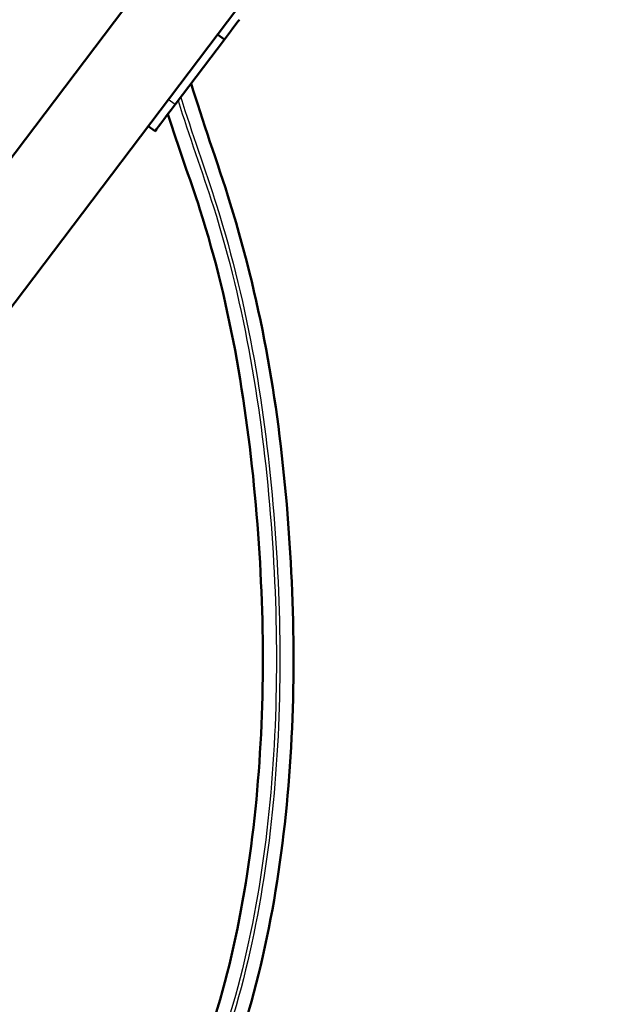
# Model space of a CAD drawing. Header units: millimetres. Extents: x 155 to 950, y -844 to 1327.
# Tile 40 of 56: x 748 to 815, y 125 to 239. Entities that reach past the tile are written whole.
import ezdxf

# ---------------------------------------------------------------- set-up
doc = ezdxf.new("R2010")
doc.units = ezdxf.units.MM
doc.header["$LTSCALE"] = 0.75
doc.layers.add('Visible', color=7, linetype='Continuous', lineweight=50)
doc.layers.add('Visible Narrow', color=7, linetype='Continuous', lineweight=25)

msp = doc.modelspace()

# ---------------------------------------------------------------- linework, layer by layer
at = {"layer": 'Visible', "extrusion": (-1, -2.22045e-16, 2.96647e-13)}
for p, q in [((900.73, 426.64, 5.34), (738.51, 212.36, 5.34)), ((909.1, 420.3, 5.34), (725.76, 178.12, 5.34)), ((771.64, 237.08, 3.96), (770.85, 237.68, 3.96)), ((771.64, 237.08, 3.96), (765.91, 229.5, 3.96)), ((763.56, 226.39, 0.06), (762.76, 227, 0.06))]:
    msp.add_line(p, q, dxfattribs=at)
at = {"layer": 'Visible', "extrusion": (0.797279, -0.603612, -2.55202e-13)}
msp.add_arc((653.79, 0.19, 472.11), 3.9, 0, 75.1757, dxfattribs=at)
at = {"layer": 'Visible', "extrusion": (0.797279, -0.603612, -2.49086e-13)}
msp.add_arc((645.29, 0.06, 472.11), 3.9, 90, 180, dxfattribs=at)
at = {"layer": 'Visible'}
for points, knots in [([(767.78, 231.97, 1.24), (769.04, 227.67, 1.24), (775.33, 210.6, 1.24), (779.96, 181.91, 1.24), (780.02, 145.37, 1.24), (771.16, 106.61, 1.24), (745.21, 75.61, 1.24), (725.85, 17.74, 1.24), (716.18, -89.2, 1.24), (714.97, -264.06, 1.24), (720.1, -485.81, 1.24), (714.02, -666.71, 1.24), (721.63, -734.57, 1.24), (725.96, -756.66, 1.24), (732.13, -776.1, 1.24), (740.42, -792.32, 1.24), (750.67, -804.41, 1.24), (762.9, -812.37, 1.24), (776.82, -817.11, 1.24), (792.45, -819.56, 1.24), (821.3, -820.74, 1.24), (883.25, -815.8, 1.24), (922.12, -818.71, 1.24), (950.16, -822.42, 1.24)], [0.0376066, 0.0376066, 0.0376066, 0.0376066, 0.0625, 0.125, 0.1875, 0.25, 0.3333333, 0.4166667, 0.5, 0.625, 0.75, 0.82, 0.831, 0.842, 0.853, 0.864, 0.875, 0.8848, 0.8946, 0.9044, 0.9142, 0.945, 1, 1, 1, 1]), ([(765.06, 228.38, 1.24), (766.24, 224.59, 1.24), (771.78, 209.94, 1.24), (776.39, 181.54, 1.24), (776.42, 146.07, 1.24), (767.99, 108.38, 1.24), (742.4, 77.99, 1.24), (722.21, 18.37, 1.24), (712.64, -88.81, 1.24), (711.35, -263.86, 1.24), (716.53, -485.61, 1.24), (710.41, -666.34, 1.24), (718.04, -734.84, 1.24), (722.41, -757.26, 1.24), (728.68, -777.18, 1.24), (737.23, -794.05, 1.24), (748.02, -806.92, 1.24), (761.13, -815.55, 1.24), (775.75, -820.57, 1.24), (791.88, -823.13, 1.24), (821.28, -824.35, 1.24), (883.09, -819.4, 1.24), (921.58, -822.26, 1.24), (949.44, -825.94, 1.24)], [0.0420112, 0.0420112, 0.0420112, 0.0420112, 0.0625, 0.125, 0.1875, 0.25, 0.3333333, 0.4166667, 0.5, 0.625, 0.75, 0.82, 0.831, 0.842, 0.853, 0.864, 0.875, 0.8848, 0.8946, 0.9044, 0.9142, 0.945, 1, 1, 1, 1])]:
    msp.add_open_spline(points, degree=3, knots=knots, dxfattribs=at)
at = {"layer": 'Visible Narrow', "extrusion": (-1, -2.22045e-16, 2.96647e-13)}
msp.add_line((765.91, 229.5, 3.96), (765.11, 230.11, 3.96), dxfattribs=at)
at = {"layer": 'Visible Narrow'}
for points, knots in [([(766.26, 229.97, 2.84), (767.5, 225.89, 2.84), (773.36, 210.23, 2.84), (777.97, 181.7, 2.84), (778.02, 145.76, 2.84), (769.4, 107.59, 2.84), (743.65, 76.93, 2.84), (723.83, 18.09, 2.84), (714.21, -88.98, 2.84), (712.96, -263.95, 2.84), (718.11, -485.7, 2.84), (712.02, -666.5, 2.84), (719.63, -734.72, 2.84), (723.99, -757, 2.84), (730.21, -776.7, 2.84), (738.65, -793.28, 2.84), (749.2, -805.81, 2.84), (761.92, -814.14, 2.84), (776.22, -819.03, 2.84), (792.14, -821.54, 2.84), (821.29, -822.74, 2.84), (883.16, -817.8, 2.84), (921.82, -820.68, 2.84), (949.76, -824.38, 2.84)], [0.0401243, 0.0401243, 0.0401243, 0.0401243, 0.0625, 0.125, 0.1875, 0.25, 0.3333333, 0.4166667, 0.5, 0.625, 0.75, 0.82, 0.831, 0.842, 0.853, 0.864, 0.875, 0.8848, 0.8946, 0.9044, 0.9142, 0.945, 1, 1, 1, 1]), ([(766.57, 230.37, 2.84), (767.82, 226.23, 2.84), (773.75, 210.3, 2.84), (778.37, 181.75, 2.84), (778.42, 145.68, 2.84), (769.75, 107.4, 2.84), (743.96, 76.67, 2.84), (724.23, 18.02, 2.84), (714.61, -89.03, 2.84), (713.36, -263.97, 2.84), (718.51, -485.72, 2.84), (712.42, -666.54, 2.84), (720.03, -734.69, 2.84), (724.38, -756.93, 2.84), (730.59, -776.58, 2.84), (739, -793.09, 2.84), (749.49, -805.53, 2.84), (762.12, -813.78, 2.84), (776.34, -818.65, 2.84), (792.2, -821.15, 2.84), (821.29, -822.34, 2.84), (883.18, -817.4, 2.84), (921.88, -820.29, 2.84), (949.84, -823.99, 2.84)], [0.0396391, 0.0396391, 0.0396391, 0.0396391, 0.0625, 0.125, 0.1875, 0.25, 0.3333333, 0.4166667, 0.5, 0.625, 0.75, 0.82, 0.831, 0.842, 0.853, 0.864, 0.875, 0.8848, 0.8946, 0.9044, 0.9142, 0.945, 1, 1, 1, 1])]:
    msp.add_open_spline(points, degree=3, knots=knots, dxfattribs=at)

doc.saveas('drawing.dxf')
